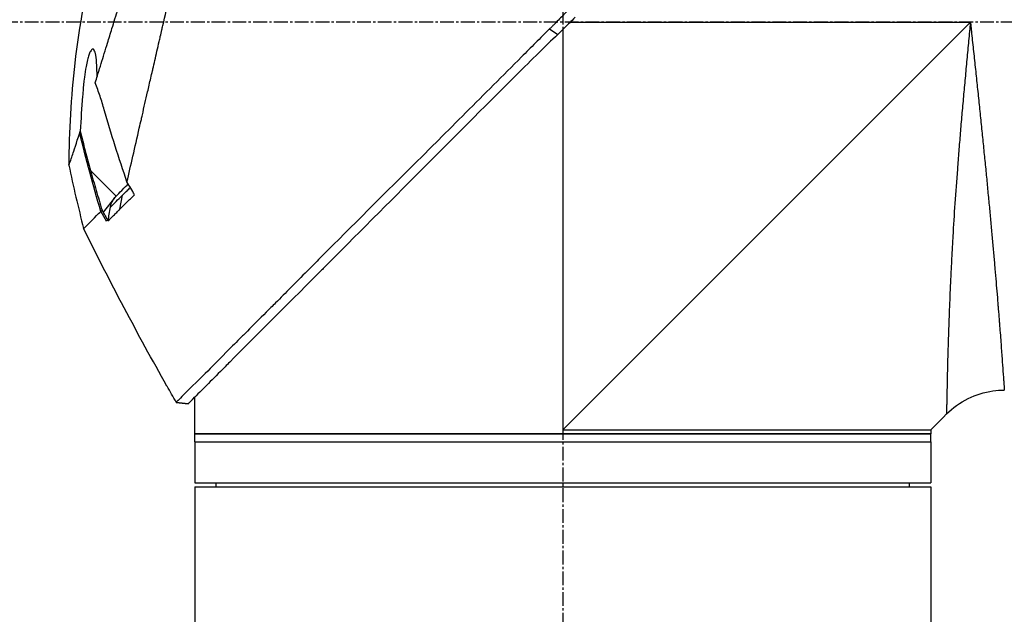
# Model space of a CAD drawing. Header units: millimetres. Extents: x 0 to 5219, y 0 to 2970.
# Tile 83 of 237: x 247 to 367, y 2048 to 2121. Entities that reach past the tile are written whole.
import ezdxf

# ---------------------------------------------------------------- set-up
doc = ezdxf.new("R2010")
doc.units = ezdxf.units.MM
doc.header["$LTSCALE"] = 0.2
doc.linetypes.add('CENTER2', pattern=[1.125, 0.75, -0.125, 0.125, -0.125])
doc.layers.add('02_Center Line', color=1, linetype='CENTER2')

# ---------------------------------------------------------------- blocks, each defined once
blk = doc.blocks.new('A$C49a5a934')
for p, q in [((37.48, 1379.03), (38.48, 1378.35)), ((39.1, 1330), (88.95, 1379.85)), ((39.1, 1378.96), (39.1, 1330)), ((40, 1379.85), (88.95, 1379.85)), ((-18.66, 1361.7), (-15.54, 1358.57)), ((-15.68, 1358.42), (-17.13, 1356.62)), ((-15.07, 1356.97), (-14.76, 1358.69)), ((-14.44, 1359.01), (-14.44, 1359.01)), ((-15.98, 1357.48), (-15.98, 1357.48)), ((-17.36, 1356.75), (-17.36, 1356.75)), ((92.73, 1339.85), (92.73, 1339.85)), ((-6.74, 1333.16), (-8.19, 1333.34)), ((-8.19, 1333.34), (-8.19, 1333.34)), ((-5.9, 1331.5), (-5.9, 1334)), ((85.6, 1331.5), (86.02, 1331.92)), ((-5.9, 1331.5), (-5.9, 1331.5)), ((-5.9, 1329.5), (-5.9, 1331.5)), ((85.6, 1331.5), (84.1, 1330)), ((85.6, 1331.5), (85.6, 1331.5)), ((84.1, 1329.5), (-5.9, 1329.5)), ((-5.9, 1329.5), (84.1, 1329.5)), ((-5.9, 1328.5), (-5.9, 1329.5)), ((84.1, 1330), (84.1, 1329.5)), ((84.1, 1330), (84.1, 1330)), ((84.1, 1328.5), (84.1, 1329.5)), ((-5.9, 1328.5), (84.1, 1328.5)), ((-5.9, 1328.5), (-5.9, 1323.5)), ((-5.9, 1328.5), (84.1, 1328.5)), ((84.1, 1328.5), (84.1, 1323.5)), ((-5.9, 1323.5), (84.1, 1323.5)), ((-3.29, 1323), (-3.3, 1323.5)), ((81.49, 1323), (81.5, 1323.5)), ((-5.9, 1323), (84.1, 1323)), ((-5.9, 1323), (-5.9, 919.1)), ((84.1, 1323), (84.1, 919.1))]:
    blk.add_line(p, q)
at = {"extrusion": (0, 0, -1)}
for centre, major_axis, ratio, start_param, end_param in [((163.81, 1410.5), (44.19, -183.8), 1, 1.51817, 1.570796), ((2401.35, 2796.85), (765.25, 2704.52), 0.999799, 3.899585, 3.900232), ((9.64, 1382.72), (-29.02, -28.06), 0.006576, 0.377371, 0.391215), ((-22.59, 1353.11), (157.24, -287.66), 0.019111, 4.710355, 4.714425), ((10.44, 1381.83), (-29.37, -28.27), 0.004865, 5.887634, 5.901943), ((72.8, 1391.8), (-92.5, 175.69), 0.499327, 4.653394, 4.763255), ((331.93, 1528.58), (-133.4, 370.15), 0.996605, 4.537773, 4.543581)]:
    blk.add_ellipse(centre, major_axis=major_axis, ratio=ratio, start_param=start_param, end_param=end_param, dxfattribs=at)
for points, knots in [([(-14.21, 1360.31), (-13.74, 1362.33), (-13.24, 1364.52), (-12.62, 1367.25), (-12.53, 1367.6), (-12.41, 1368.14), (-12.37, 1368.32), (-12.11, 1369.47), (-11.91, 1370.35), (-11.56, 1371.86), (-11.43, 1372.45), (-11.23, 1373.31), (-11.16, 1373.62), (-11.07, 1374), (-11.05, 1374.08), (-10.96, 1374.48), (-10.88, 1374.82), (-10.63, 1375.92), (-10.45, 1376.7), (-10.22, 1377.69), (-10.18, 1377.89), (-10.07, 1378.37), (-10.01, 1378.64), (-9.91, 1379.08), (-9.86, 1379.26), (-9.28, 1381.81), (-8.72, 1384.25), (-8.01, 1387.34), (-7.87, 1387.97), (-7.58, 1389.22), (-7.44, 1389.83), (-7.02, 1391.67), (-6.75, 1392.88), (-6.39, 1394.41), (-6.32, 1394.73), (-6.17, 1395.37), (-6.1, 1395.69), (-5.99, 1396.18), (-5.95, 1396.33), (-5.88, 1396.64), (-5.85, 1396.79), (-5.69, 1397.5), (-5.55, 1398.07), (-5.36, 1398.94), (-5.29, 1399.23), (-5.16, 1399.81), (-5.09, 1400.09), (-4.89, 1400.95), (-4.77, 1401.52), (-4.38, 1403.19), (-4.13, 1404.3), (-3.63, 1406.46), (-3.39, 1407.52), (-2.92, 1409.59), (-2.69, 1410.59), (-2.35, 1412.05), (-2.24, 1412.53), (-2.03, 1413.47), (-1.92, 1413.93), (-1.71, 1414.83), (-1.61, 1415.28), (-1.11, 1417.45), (-0.75, 1419.02), (-0.19, 1421.48), (0.03, 1422.44), (0.36, 1423.9), (0.49, 1424.47), (0.65, 1425.14), (0.69, 1425.31), (0.74, 1425.55), (0.76, 1425.62), (0.8, 1425.82), (0.83, 1425.94), (0.9, 1426.25), (0.94, 1426.43), (1, 1426.7), (1.03, 1426.8), (1.06, 1426.92), (1.06, 1426.96), (1.09, 1427.09), (1.11, 1427.17), (1.14, 1427.28), (1.14, 1427.31), (1.14, 1427.31)], [0.000001, 0.000001, 0.000001, 0.000001, 0.87198, 0.87198, 0.998176, 0.998176, 1.064575, 1.064575, 1.41457, 1.41457, 1.596219, 1.596219, 1.693857, 1.693857, 1.719166, 1.719166, 1.837725, 1.837725, 2.111396, 2.111396, 2.182409, 2.182409, 2.276499, 2.276499, 2.337341, 2.337341, 3.162147, 3.162147, 3.373842, 3.373842, 3.579811, 3.579811, 3.984502, 3.984502, 4.09507, 4.09507, 4.202311, 4.202311, 4.255972, 4.255972, 4.304596, 4.304596, 4.486711, 4.486711, 4.581165, 4.581165, 4.673894, 4.673894, 4.859509, 4.859509, 5.231419, 5.231419, 5.60592, 5.60592, 5.979077, 5.979077, 6.165933, 6.165933, 6.351964, 6.351964, 6.539189, 6.539189, 7.288579, 7.288579, 7.860772, 7.860772, 8.290537, 8.290537, 8.451715, 8.451715, 8.522248, 8.522248, 8.654959, 8.654959, 8.889881, 8.889881, 9.06617, 9.06617, 9.132077, 9.132077, 9.362293, 9.362293, 9.592797, 9.592797, 9.592797, 9.592797]), ([(-18.09, 1372.45), (-18, 1372.73), (-17.91, 1373.02), (-17.74, 1373.59), (-17.64, 1373.89), (-17.49, 1374.38), (-17.43, 1374.58), (-17.12, 1375.6), (-16.86, 1376.44), (-16.41, 1377.88), (-16.23, 1378.47), (-15.8, 1379.86), (-15.55, 1380.68), (-15.14, 1381.98), (-15, 1382.46), (-14.68, 1383.5), (-14.5, 1384.05), (-14.13, 1385.26), (-13.93, 1385.91), (-13.5, 1387.31), (-13.27, 1388.06), (-12.76, 1389.69), (-12.5, 1390.56), (-12.15, 1391.66), (-12.08, 1391.88), (-11.86, 1392.6), (-11.7, 1393.1), (-11.38, 1394.09), (-11.23, 1394.59), (-10.91, 1395.58), (-10.75, 1396.08), (-10.43, 1397.06), (-10.27, 1397.56), (-9.97, 1398.48), (-9.82, 1398.95), (-9.6, 1399.65), (-9.52, 1399.9), (-9.28, 1400.64), (-9.13, 1401.12), (-8.84, 1402.03), (-8.7, 1402.46), (-8.41, 1403.36), (-8.26, 1403.84), (-7.96, 1404.77), (-7.82, 1405.23), (-7.09, 1407.51), (-6.54, 1409.25), (-5.89, 1411.3), (-5.77, 1411.7), (-5.52, 1412.49), (-5.39, 1412.88), (-5.04, 1414.02), (-4.81, 1414.74), (-4.38, 1416.13), (-4.17, 1416.79), (-3.81, 1417.94), (-3.66, 1418.44), (-3.25, 1419.75), (-3.03, 1420.49), (-2.69, 1421.61), (-2.57, 1422.03), (-2.38, 1422.67), (-2.31, 1422.92), (-2.21, 1423.28), (-2.17, 1423.42), (-2.13, 1423.58), (-2.12, 1423.62), (-2.07, 1423.79), (-2.05, 1423.9), (-2.01, 1424.03), (-2, 1424.07), (-2, 1424.07)], [0.000001, 0.000001, 0.000001, 0.000001, 0.11946, 0.11946, 0.241052, 0.241052, 0.321692, 0.321692, 0.643653, 0.643653, 0.858623, 0.858623, 1.144694, 1.144694, 1.308122, 1.308122, 1.494874, 1.494874, 1.708069, 1.708069, 1.951832, 1.951832, 2.230695, 2.230695, 2.303189, 2.303189, 2.46479, 2.46479, 2.625297, 2.625297, 2.787922, 2.787922, 2.946664, 2.946664, 3.08253, 3.08253, 3.156368, 3.156368, 3.305764, 3.305764, 3.43529, 3.43529, 3.579096, 3.579096, 3.721833, 3.721833, 4.292184, 4.292184, 4.435257, 4.435257, 4.578157, 4.578157, 4.862917, 4.862917, 5.148905, 5.148905, 5.393875, 5.393875, 5.822939, 5.822939, 6.144758, 6.144758, 6.385994, 6.385994, 6.566823, 6.566823, 6.63475, 6.63475, 6.873456, 6.873456, 7.112007, 7.112007, 7.112007, 7.112007]), ([(-13.71, 1401.55), (-17.26, 1393.07), (-19.54, 1383.97), (-21.07, 1370.7), (-21.31, 1366.52), (-21.32, 1362.35)], [0, 0, 0, 0, 2.758267, 2.758267, 4.009408, 4.009408, 4.009408, 4.009408]), ([(39.62, 1381.2), (39.57, 1381.14), (39.48, 1381.05), (39.27, 1380.84), (39.19, 1380.75), (38.92, 1380.47), (38.74, 1380.29), (38.38, 1379.93), (38.19, 1379.73), (37.93, 1379.48), (37.84, 1379.39), (37.62, 1379.17), (37.51, 1379.06), (37.48, 1379.03)], [0.0012617, 0.0012617, 0.0012617, 0.0012617, 0.0227877, 0.0227877, 0.0388309, 0.0388309, 0.0709865, 0.0709865, 0.1023123, 0.1023123, 0.1191004, 0.1191004, 0.1425667, 0.1425667, 0.1425667, 0.1425667]), ([(40.61, 1380.47), (40.56, 1380.42), (40.25, 1380.1), (39.89, 1379.74), (39.71, 1379.56), (39.35, 1379.2), (39.17, 1379.03), (38.83, 1378.69), (38.54, 1378.41), (38.47, 1378.35)], [0.00043088, 0.00043088, 0.00043088, 0.00043088, 0.0154414, 0.0154414, 0.03075173, 0.03075173, 0.04552895, 0.04552895, 0.05960793, 0.05960793, 0.05960793, 0.05960793]), ([(37.48, 1379.03), (37.21, 1378.76), (36.96, 1378.52), (36.34, 1377.89), (36.05, 1377.6), (35.19, 1376.75), (34.62, 1376.18), (32.91, 1374.46), (31.77, 1373.32), (28.36, 1369.91), (26.11, 1367.66), (18.77, 1360.33), (14.54, 1356.14), (10.52, 1352.11), (9.97, 1351.56), (8.9, 1350.48), (8.36, 1349.94), (6.45, 1348.02), (5.19, 1346.73), (3.58, 1345.12), (3.19, 1344.74), (2.01, 1343.55), (1.25, 1342.79), (0.2, 1341.74), (-0.12, 1341.42), (-1.01, 1340.53), (-1.57, 1339.97), (-3.03, 1338.51), (-3.87, 1337.64), (-5.76, 1335.77), (-6.67, 1334.88), (-7.58, 1333.97), (-7.81, 1333.73), (-8.04, 1333.5), (-8.1, 1333.44), (-8.14, 1333.39), (-8.15, 1333.38), (-8.16, 1333.37), (-8.17, 1333.36), (-8.18, 1333.35), (-8.18, 1333.35), (-8.18, 1333.35), (-8.19, 1333.35), (-8.19, 1333.34), (-8.19, 1333.34), (-8.19, 1333.34), (-8.19, 1333.34), (-8.19, 1333.34)], [0, 0, 0, 0, 0.115596, 0.115596, 0.212113, 0.212113, 0.405093, 0.405093, 0.790972, 0.790972, 1.563393, 1.563393, 3.332159, 3.332159, 3.60987, 3.60987, 3.890806, 3.890806, 4.623507, 4.623507, 4.856845, 4.856845, 5.35641, 5.35641, 5.576842, 5.576842, 5.990665, 5.990665, 6.711546, 6.711546, 7.79125, 7.79125, 8.330789, 8.330789, 8.599474, 8.599474, 8.666532, 8.666532, 8.716444, 8.716444, 8.791539, 8.791539, 8.829086, 8.829086, 8.847858, 8.847858, 8.871461, 8.871461, 8.871461, 8.871461]), ([(88.95, 1379.85), (88.93, 1379.66), (88.89, 1379.28), (88.82, 1378.51), (88.69, 1377.17), (88.51, 1375.27), (88.3, 1373), (88.09, 1370.75), (87.89, 1368.5), (87.7, 1366.26), (87.52, 1364.05), (87.29, 1361.16), (87.04, 1357.66), (86.85, 1354.63), (86.74, 1352.67), (86.67, 1351.37), (86.59, 1349.81), (86.5, 1348), (86.43, 1346.28), (86.36, 1344.64), (86.31, 1343.08), (86.26, 1341.85), (86.23, 1340.9), (86.21, 1339.98), (86.17, 1338.9), (86.13, 1337.32), (86.09, 1335.61), (86.07, 1334.39), (86.05, 1333.71), (86.05, 1333.3), (86.03, 1332.67), (86.03, 1332.2), (86.02, 1331.96), (86.02, 1331.92), (86.02, 1331.92)], [-0.00005585, -0.00005585, -0.00005585, -0.00005585, 0.00051707, 0.00109, 0.00223584, 0.00452754, 0.00681923, 0.00911093, 0.01140263, 0.01369432, 0.01598602, 0.01827771, 0.0228611, 0.02744449, 0.02859034, 0.02973619, 0.03202788, 0.03431958, 0.03661127, 0.03890297, 0.04119466, 0.04348636, 0.04463221, 0.04577806, 0.04806975, 0.05036145, 0.05494484, 0.05952823, 0.06067408, 0.06181992, 0.06411162, 0.06869501, 0.0709867, 0.07327246, 0.07327246, 0.07327246, 0.07327246]), ([(88.95, 1379.85), (88.97, 1379.67), (88.99, 1379.48), (89.01, 1379.3), (89.03, 1379.11), (89.05, 1378.93), (89.07, 1378.74), (89.11, 1378.37), (89.14, 1378.01), (89.18, 1377.64), (89.22, 1377.27), (89.26, 1376.9), (89.3, 1376.54), (89.34, 1376.17), (89.38, 1375.81), (89.42, 1375.44), (89.49, 1374.71), (89.57, 1373.99), (89.65, 1373.26), (89.73, 1372.54), (89.8, 1371.82), (89.88, 1371.1), (89.95, 1370.38), (90.03, 1369.66), (90.1, 1368.95), (90.1, 1368.94), (90.1, 1368.94), (90.1, 1368.94), (90.17, 1368.23), (90.25, 1367.52), (90.32, 1366.82), (90.32, 1366.81), (90.32, 1366.81), (90.32, 1366.8), (90.36, 1366.45), (90.39, 1366.1), (90.43, 1365.76), (90.43, 1365.75), (90.43, 1365.75), (90.43, 1365.74), (90.46, 1365.4), (90.5, 1365.05), (90.53, 1364.71), (90.53, 1364.71), (90.53, 1364.7), (90.53, 1364.7), (90.6, 1364.01), (90.67, 1363.33), (90.74, 1362.66), (90.74, 1362.65), (90.74, 1362.65), (90.74, 1362.64), (90.81, 1361.97), (90.87, 1361.3), (90.94, 1360.65), (90.94, 1360.64), (90.94, 1360.64), (90.94, 1360.63), (91, 1359.98), (91.06, 1359.33), (91.12, 1358.69), (91.12, 1358.68), (91.12, 1358.68), (91.13, 1358.67), (91.19, 1358.03), (91.25, 1357.39), (91.31, 1356.76), (91.36, 1356.14), (91.42, 1355.52), (91.48, 1354.91), (91.48, 1354.91), (91.48, 1354.9), (91.48, 1354.9), (91.51, 1354.59), (91.54, 1354.29), (91.56, 1353.98), (91.59, 1353.69), (91.62, 1353.39), (91.64, 1353.1), (91.64, 1353.09), (91.64, 1353.09), (91.64, 1353.08), (91.67, 1352.79), (91.7, 1352.5), (91.72, 1352.21), (91.72, 1352.21), (91.72, 1352.2), (91.72, 1352.2), (91.75, 1351.91), (91.77, 1351.63), (91.8, 1351.35), (91.8, 1351.34), (91.8, 1351.34), (91.8, 1351.33), (91.85, 1350.76), (91.9, 1350.2), (91.95, 1349.66), (91.99, 1349.12), (92.04, 1348.59), (92.08, 1348.08), (92.08, 1348.07), (92.08, 1348.07), (92.08, 1348.07), (92.12, 1347.55), (92.17, 1347.05), (92.21, 1346.56), (92.21, 1346.56), (92.21, 1346.55), (92.21, 1346.55), (92.25, 1346.06), (92.29, 1345.58), (92.32, 1345.12), (92.32, 1345.12), (92.32, 1345.11), (92.33, 1345.11), (92.36, 1344.65), (92.4, 1344.2), (92.43, 1343.76), (92.43, 1343.76), (92.43, 1343.75), (92.43, 1343.75), (92.45, 1343.53), (92.47, 1343.32), (92.48, 1343.11), (92.48, 1343.1), (92.49, 1343.1), (92.49, 1343.1), (92.5, 1342.89), (92.52, 1342.68), (92.53, 1342.48), (92.53, 1342.47), (92.53, 1342.47), (92.53, 1342.47), (92.57, 1342.06), (92.6, 1341.66), (92.63, 1341.28), (92.63, 1341.28), (92.63, 1341.28), (92.63, 1341.28), (92.66, 1340.9), (92.68, 1340.54), (92.71, 1340.19), (92.71, 1340.19), (92.71, 1340.19), (92.71, 1340.19), (92.73, 1339.84), (92.76, 1339.51), (92.78, 1339.19), (92.81, 1338.88), (92.83, 1338.59), (92.85, 1338.31), (92.85, 1338.3), (92.85, 1338.3), (92.85, 1338.3), (92.89, 1337.74), (92.92, 1337.24), (92.96, 1336.81), (92.96, 1336.7), (92.97, 1336.6), (92.98, 1336.5), (92.98, 1336.4), (92.99, 1336.3), (93, 1336.21), (93.01, 1336.03), (93.02, 1335.87), (93.03, 1335.72), (93.05, 1335.43), (93.07, 1335.22), (93.08, 1335.07), (93.08, 1335), (93.09, 1334.94), (93.09, 1334.91), (93.09, 1334.87), (93.09, 1334.85), (93.09, 1334.85), (93.09, 1334.85), (93.09, 1334.85), (93.09, 1334.85)], [-0.00005797, -0.00005797, -0.00005797, -0.00005797, 0.00049405, 0.00049405, 0.00049405, 0.00104607, 0.00104607, 0.00104607, 0.0021501, 0.0021501, 0.0021501, 0.00325414, 0.00325414, 0.00325414, 0.00435817, 0.00435817, 0.00435817, 0.00656624, 0.00656624, 0.00656624, 0.00877431, 0.00877431, 0.00877431, 0.01098238, 0.01098238, 0.01098238, 0.01099361, 0.01099361, 0.01099361, 0.01319044, 0.01319044, 0.01319044, 0.01320357, 0.01320357, 0.01320357, 0.01429448, 0.01429448, 0.01429448, 0.01430847, 0.01430847, 0.01430847, 0.01539851, 0.01539851, 0.01539851, 0.01541335, 0.01541335, 0.01541335, 0.01760658, 0.01760658, 0.01760658, 0.01762291, 0.01762291, 0.01762291, 0.01981465, 0.01981465, 0.01981465, 0.01983223, 0.01983223, 0.01983223, 0.02202272, 0.02202272, 0.02202272, 0.02204132, 0.02204132, 0.02204132, 0.02425053, 0.02425053, 0.02425053, 0.02643885, 0.02643885, 0.02643885, 0.02645881, 0.02645881, 0.02645881, 0.02756281, 0.02756281, 0.02756281, 0.02864692, 0.02864692, 0.02864692, 0.02866725, 0.02866725, 0.02866725, 0.02975095, 0.02975095, 0.02975095, 0.02977133, 0.02977133, 0.02977133, 0.03085499, 0.03085499, 0.03085499, 0.03087541, 0.03087541, 0.03087541, 0.03308346, 0.03308346, 0.03308346, 0.03527112, 0.03527112, 0.03527112, 0.03529119, 0.03529119, 0.03529119, 0.03747919, 0.03747919, 0.03747919, 0.03749882, 0.03749882, 0.03749882, 0.03968726, 0.03968726, 0.03968726, 0.03970627, 0.03970627, 0.03970627, 0.04189533, 0.04189533, 0.04189533, 0.04191356, 0.04191356, 0.04191356, 0.04299936, 0.04299936, 0.04299936, 0.04301713, 0.04301713, 0.04301713, 0.0441034, 0.0441034, 0.0441034, 0.0441207, 0.0441207, 0.0441207, 0.04631147, 0.04631147, 0.04631147, 0.04632769, 0.04632769, 0.04632769, 0.04851953, 0.04851953, 0.04851953, 0.0485346, 0.0485346, 0.0485346, 0.05074146, 0.05074146, 0.05074146, 0.05293567, 0.05293567, 0.05293567, 0.05294817, 0.05294817, 0.05294817, 0.05735181, 0.05735181, 0.05735181, 0.05845584, 0.05845584, 0.05845584, 0.05955987, 0.05955987, 0.05955987, 0.06176794, 0.06176794, 0.06176794, 0.06618408, 0.06618408, 0.06618408, 0.06839215, 0.06839215, 0.06839215, 0.07060022, 0.07060022, 0.07060022, 0.07060712, 0.07060712, 0.07060712, 0.07060712]), ([(38.47, 1378.35), (37.7, 1377.61), (36.94, 1376.86), (35.26, 1375.22), (34.35, 1374.32), (31.5, 1371.49), (29.56, 1369.55), (23.64, 1363.62), (19.69, 1359.64), (13.94, 1353.88), (12.01, 1351.95), (9.84, 1349.77), (9.53, 1349.46), (5.04, 1344.96), (1.24, 1341.17), (-1.83, 1338.08), (-2.03, 1337.88), (-2.97, 1336.92), (-3.66, 1336.24), (-5.04, 1334.86), (-5.67, 1334.23), (-6.3, 1333.59), (-6.46, 1333.43), (-6.63, 1333.27), (-6.67, 1333.23), (-6.71, 1333.19), (-6.72, 1333.18), (-6.73, 1333.17), (-6.73, 1333.17), (-6.73, 1333.16), (-6.73, 1333.16), (-6.74, 1333.16), (-6.74, 1333.16), (-6.74, 1333.16), (-6.74, 1333.16), (-6.74, 1333.16)], [-7.620463, -7.620463, -7.620463, -7.620463, -7.336805, -7.336805, -6.999081, -6.999081, -6.270272, -6.270272, -4.749597, -4.749597, -3.95115, -3.95115, -3.814973, -3.814973, -1.971605, -1.971605, -1.846597, -1.846597, -1.347406, -1.347406, -0.675491, -0.675491, -0.339165, -0.339165, -0.169556, -0.169556, -0.084774, -0.084774, -0.042597, -0.042597, -0.021599, -0.021599, -0.011128, -0.011128, -0.000028, -0.000028, -0.000028, -0.000028]), ([(-17.87, 1373.16), (-17.87, 1373.8), (-17.88, 1374.26), (-17.92, 1375.04), (-17.96, 1375.48), (-18.08, 1376.09), (-18.14, 1376.3), (-18.28, 1376.53), (-18.36, 1376.58), (-18.48, 1376.54), (-18.57, 1376.48), (-18.75, 1376.15), (-18.81, 1376), (-18.93, 1375.64), (-18.99, 1375.45), (-19.1, 1374.99), (-19.16, 1374.72), (-19.29, 1374.02), (-19.36, 1373.57), (-19.51, 1372.45), (-19.55, 1371.89), (-19.6, 1371.25), (-19.62, 1371.02), (-19.75, 1369.37), (-19.84, 1367.99), (-19.92, 1366.52)], [-1.705013, -1.705013, -1.705013, -1.705013, -1.556708, -1.556708, -1.329106, -1.329106, -1.145925, -1.145925, -0.996981, -0.996981, -0.898581, -0.898581, -0.842466, -0.842466, -0.790237, -0.790237, -0.729818, -0.729818, -0.639276, -0.639276, -0.510567, -0.510567, -0.441089, -0.441089, -0.000001, -0.000001, -0.000001, -0.000001]), ([(-16.99, 1369.13), (-17.15, 1369.69), (-17.32, 1370.25), (-17.69, 1371.36), (-17.89, 1371.91), (-18.09, 1372.45)], [0.000001, 0.000001, 0.000001, 0.000001, 0.1746079, 0.1746079, 0.3493254, 0.3493254, 0.3493254, 0.3493254]), ([(-14.21, 1360.31), (-14.69, 1361.72), (-15.18, 1363.21), (-16.12, 1366.19), (-16.58, 1367.7), (-16.99, 1369.13)], [0.000001, 0.000001, 0.000001, 0.000001, 0.4445869, 0.4445869, 0.8865288, 0.8865288, 0.8865288, 0.8865288]), ([(-21.32, 1362.35), (-21.32, 1362.35), (-21.32, 1362.35), (-21.32, 1362.35), (-21.32, 1362.36), (-21.29, 1362.42), (-21.25, 1362.54), (-21.24, 1362.56), (-21.23, 1362.58), (-21.23, 1362.6), (-21.17, 1362.75), (-21.1, 1362.95), (-21.04, 1363.12), (-21.01, 1363.21), (-20.99, 1363.29), (-20.96, 1363.36), (-20.89, 1363.57), (-20.81, 1363.81), (-20.72, 1364.08), (-20.59, 1364.46), (-20.44, 1364.9), (-20.28, 1365.4), (-20.19, 1365.69), (-20.09, 1365.99), (-19.99, 1366.31)], [-0.9997805, -0.9997805, -0.9997805, -0.9997805, -0.9852531, -0.9852531, -0.9852531, -0.7801742, -0.7801742, -0.7801742, -0.75, -0.75, -0.75, -0.5788911, -0.5788911, -0.5788911, -0.5, -0.5, -0.5, -0.3424334, -0.3424334, -0.3424334, -0.1230002, -0.1230002, -0.1230002, 0, 0, 0, 0]), ([(-19.99, 1366.31), (-19.98, 1366.34), (-19.97, 1366.37), (-19.94, 1366.45), (-19.93, 1366.49), (-19.92, 1366.52)], [-0.04707166, -0.04707166, -0.04707166, -0.04707166, -0.02156687, -0.02156687, -0.00000099, -0.00000099, -0.00000099, -0.00000099]), ([(-19.92, 1366.52), (-19.72, 1365.72), (-19.52, 1364.91), (-19.1, 1363.3), (-18.88, 1362.5), (-18.66, 1361.7)], [0.000001, 0.000001, 0.000001, 0.000001, 0.2490275, 0.2490275, 0.498054, 0.498054, 0.498054, 0.498054]), ([(-18.66, 1361.7), (-18.64, 1361.61), (-18.61, 1361.51), (-18.55, 1361.3), (-18.52, 1361.2), (-18.44, 1360.89), (-18.38, 1360.69), (-18.21, 1360.08), (-18.09, 1359.68), (-17.74, 1358.46), (-17.5, 1357.66), (-17.26, 1356.85)], [-0.5086362, -0.5086362, -0.5086362, -0.5086362, -0.4739534, -0.4739534, -0.441906, -0.441906, -0.3787937, -0.3787937, -0.2524889, -0.2524889, -0.000008, -0.000008, -0.000008, -0.000008]), ([(-15.54, 1358.57), (-15.32, 1358.79), (-15.09, 1359.02), (-14.84, 1359.27), (-14.83, 1359.28), (-14.82, 1359.29), (-14.81, 1359.3), (-14.49, 1359.62), (-14.23, 1359.88), (-14.05, 1360.06)], [0, 0, 0, 0, 0.2423045, 0.2423045, 0.2423045, 0.25, 0.25, 0.25, 0.4698867, 0.4698867, 0.4698867, 0.4698867]), ([(-14.76, 1358.69), (-14.68, 1358.77), (-14.54, 1358.91), (-14.32, 1359.12), (-14.16, 1359.28), (-14.02, 1359.42), (-13.91, 1359.53), (-13.9, 1359.55), (-13.89, 1359.56), (-13.87, 1359.57), (-13.85, 1359.59), (-13.83, 1359.61), (-13.8, 1359.64)], [-1, -1, -1, -1, -0.75, -0.75, -0.75, -0.5269223, -0.5269223, -0.5269223, -0.5, -0.5, -0.5, -0.441661, -0.441661, -0.441661, -0.441661]), ([(-16.24, 1357.22), (-16.02, 1357.44), (-15.79, 1357.67), (-15.55, 1357.91), (-15.54, 1357.92), (-15.54, 1357.92), (-15.54, 1357.92), (-15.29, 1358.16), (-15.03, 1358.43), (-14.76, 1358.69)], [-1, -1, -1, -1, -0.5031772, -0.5031772, -0.5031772, -0.5, -0.5, -0.5, 0, 0, 0, 0]), ([(-16.24, 1357.22), (-16.23, 1357.27), (-16.19, 1357.52), (-15.93, 1358.06), (-15.81, 1358.25), (-15.68, 1358.42)], [0.00000226, 0.00000226, 0.00000226, 0.00000226, 0.01532774, 0.01532774, 0.02361868, 0.02361868, 0.02361868, 0.02361868]), ([(-15.68, 1358.42), (-15.67, 1358.43), (-15.66, 1358.43), (-15.65, 1358.45), (-15.65, 1358.45), (-15.63, 1358.47), (-15.62, 1358.49), (-15.59, 1358.51), (-15.58, 1358.53), (-15.57, 1358.54), (-15.56, 1358.55), (-15.55, 1358.56), (-15.54, 1358.57), (-15.54, 1358.57)], [0.000001, 0.000001, 0.000001, 0.000001, 0.00272697, 0.00272697, 0.00542648, 0.00542648, 0.01073802, 0.01073802, 0.01585747, 0.01585747, 0.01837058, 0.01837058, 0.02084972, 0.02084972, 0.02084972, 0.02084972]), ([(-15.07, 1356.97), (-14.81, 1357.23), (-14.54, 1357.5), (-13.94, 1358.1), (-13.61, 1358.42), (-13.28, 1358.75)], [0, 0, 0, 0, 0.2242367, 0.2242367, 0.4651784, 0.4651784, 0.4651784, 0.4651784]), ([(-16.53, 1355.54), (-16.47, 1355.81), (-16.42, 1356.11), (-16.33, 1356.65), (-16.28, 1356.97), (-16.24, 1357.22)], [0.000001, 0.000001, 0.000001, 0.000001, 0.083636, 0.083636, 0.1696312, 0.1696312, 0.1696312, 0.1696312]), ([(-19.51, 1354.6), (-19.51, 1354.6), (-19.51, 1354.6), (-19.5, 1354.61), (-19.49, 1354.62), (-19.48, 1354.63), (-19.47, 1354.64), (-19.43, 1354.67), (-19.39, 1354.72), (-19.33, 1354.78), (-19.21, 1354.89), (-19.04, 1355.06), (-18.81, 1355.3), (-18.8, 1355.3), (-18.8, 1355.31), (-18.79, 1355.31), (-18.56, 1355.54), (-18.28, 1355.83), (-17.92, 1356.19), (-17.76, 1356.35), (-17.59, 1356.52), (-17.41, 1356.7)], [0.0000759, 0.0000759, 0.0000759, 0.0000759, 0.0768214, 0.0768214, 0.0768214, 0.1521768, 0.1521768, 0.1521768, 0.2988063, 0.2988063, 0.2988063, 0.5714286, 0.5714286, 0.5714286, 0.5782623, 0.5782623, 0.5782623, 0.8701763, 0.8701763, 0.8701763, 1, 1, 1, 1]), ([(-17.26, 1356.85), (-17.24, 1356.81), (-17.22, 1356.77), (-17.17, 1356.69), (-17.15, 1356.66), (-17.13, 1356.62)], [-0.02701964, -0.02701964, -0.02701964, -0.02701964, -0.01351028, -0.01351028, -0.000001, -0.000001, -0.000001, -0.000001]), ([(-17.13, 1356.62), (-17.04, 1356.46), (-16.95, 1356.31), (-16.78, 1356), (-16.69, 1355.84), (-16.61, 1355.68)], [-0.1067409, -0.1067409, -0.1067409, -0.1067409, -0.0533713, -0.0533713, -0.0000018, -0.0000018, -0.0000018, -0.0000018]), ([(-16.53, 1355.54), (-16.31, 1355.75), (-16.08, 1355.97), (-15.72, 1356.33), (-15.59, 1356.46), (-15.4, 1356.65), (-15.34, 1356.71), (-15.24, 1356.81), (-15.21, 1356.84), (-15.16, 1356.89), (-15.14, 1356.91), (-15.1, 1356.94), (-15.09, 1356.96), (-15.07, 1356.97)], [0.000001, 0.000001, 0.000001, 0.000001, 0.2318332, 0.2318332, 0.3483456, 0.3483456, 0.40613, 0.40613, 0.4349144, 0.4349144, 0.4492809, 0.4492809, 0.4664527, 0.4664527, 0.4664527, 0.4664527]), ([(-16.61, 1355.68), (-16.59, 1355.66), (-16.58, 1355.64), (-16.55, 1355.59), (-16.54, 1355.56), (-16.53, 1355.54)], [-0.01682573, -0.01682573, -0.01682573, -0.01682573, -0.00841337, -0.00841337, -0.00000101, -0.00000101, -0.00000101, -0.00000101]), ([(86.02, 1331.92), (86.79, 1332.69), (87.69, 1333.33), (89.61, 1334.28), (90.65, 1334.6), (92.16, 1334.82), (92.63, 1334.85), (93.09, 1334.85)], [0, 0, 0, 0, 0.3242583, 0.3242583, 0.6426929, 0.6426929, 0.7824853, 0.7824853, 0.7824853, 0.7824853]), ([(-6.74, 1333.16), (-6.74, 1333.16), (-6.72, 1333.17), (-6.6, 1333.29), (-6.33, 1333.56), (-5.9, 1334)], [-8.6028048, -8.6028048, -8.6028048, -8.6028048, -8.4195703, -8.4195703, -7.7286267, -7.7286267, -7.7286267, -7.7286267]), ([(39.1, 1330), (39.12, 1330), (39.14, 1330), (41.4, 1330), (43.63, 1330), (48.06, 1330), (50.25, 1330), (53.82, 1330), (55.22, 1330), (57.38, 1330), (58.16, 1330), (60.97, 1330), (62.94, 1330), (65.87, 1330), (66.91, 1330), (69.03, 1330), (70.1, 1330), (72.15, 1330), (73.13, 1330), (74.97, 1330), (75.83, 1330), (77.44, 1330), (78.19, 1330), (79.56, 1330), (80.18, 1330), (81.29, 1330), (81.77, 1330), (82.61, 1330), (82.97, 1330), (83.53, 1330), (83.74, 1330), (84.01, 1330), (84.08, 1330), (84.1, 1330)], [-0.005485, -0.005485, -0.005485, -0.005485, 0, 0, 0.672232, 0.672232, 1.344501, 1.344501, 1.792512, 1.792512, 2.048534, 2.048534, 2.731437, 2.731437, 3.121573, 3.121573, 3.559727, 3.559727, 3.997928, 3.997928, 4.436084, 4.436084, 4.874274, 4.874274, 5.31242, 5.31242, 5.750596, 5.750596, 6.188714, 6.188714, 6.626878, 6.626878, 7.015097, 7.015097, 7.015097, 7.015097])]:
    blk.add_open_spline(points, degree=3, knots=knots)
for points in [[(-21.32, 1362.35), (-20.77, 1359.75), (-20.17, 1357.17), (-19.51, 1354.6)], [(93.09, 1334.85), (93.09, 1334.85), (93.09, 1334.85), (93.09, 1334.85)], [(-8.19, 1333.34), (-7.7, 1333.28), (-7.22, 1333.22), (-6.74, 1333.16)]]:
    blk.add_open_spline(points, degree=3)
at = {"layer": '02_Center Line', "ltscale": 11.288275}
for p, q in [((39.1, 1437.12), (39.1, 724.58)), ((213.73, 1379.85), (-48.74, 1379.85))]:
    blk.add_line(p, q, dxfattribs=at)

msp = doc.modelspace()

# ---------------------------------------------------------------- block references
msp.add_blockref('A$C49a5a934', (274.157, 740.896))

doc.saveas('drawing.dxf')
